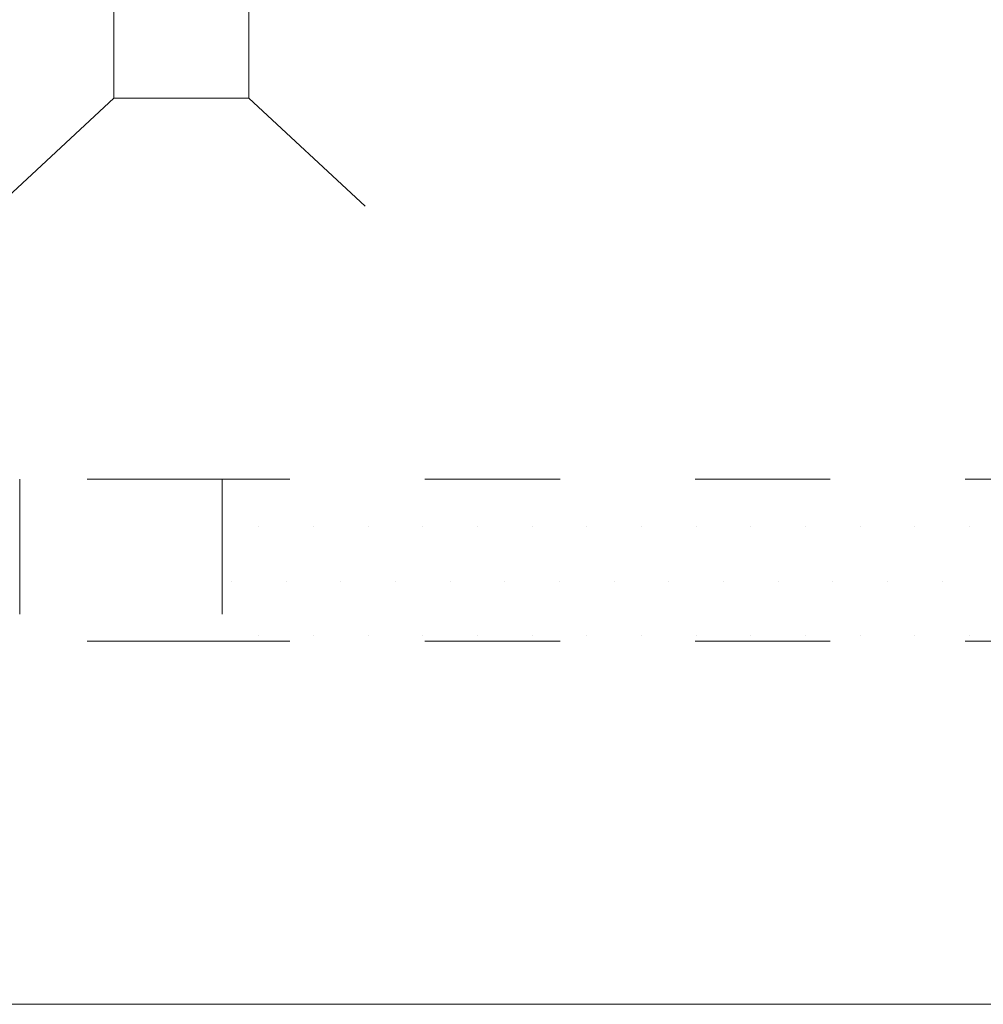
# Model space of a CAD drawing. Header units: millimetres. Extents: x -2274 to 12297, y -16157 to 26321.
# Tile 112 of 256: x -178 to -107, y -3994 to -3921. Entities that reach past the tile are written whole.
import ezdxf

# ---------------------------------------------------------------- set-up
doc = ezdxf.new("R2010")
doc.units = ezdxf.units.MM
doc.linetypes.add('4002', pattern=[2, 1, -1])
doc.layers.add('-SANIT-UMYWALKI', color=7, linetype='Continuous')
doc.layers.add('DO USU', color=7, linetype='Continuous', true_color=0x969696)
doc.layers.add('ISTN. BUD', color=253, linetype='Continuous', true_color=0x828282)
doc.layers.add('meble', color=5, linetype='Continuous', lineweight=9)

msp = doc.modelspace()

# ---------------------------------------------------------------- linework, layer by layer
at = {"layer": '-SANIT-UMYWALKI', "color": 253, "lineweight": 13}
msp.add_line((-81.594, -3993.873), (-231.594, -3993.873), dxfattribs=at)
at = {"layer": 'DO USU', "color": 253, "linetype": '4002', "lineweight": 13, "ltscale": 10}
for p, q in [((-163, -3955), (-178, -3955)), ((-178, -3955), (-178, -3967)), ((-38, -3955), (-163, -3955)), ((-163, -3955), (-163, -3967)), ((-163, -3967), (-178, -3967)), ((-38, -3967), (-163, -3967))]:
    msp.add_line(p, q, dxfattribs=at)
at = {"layer": 'ISTN. BUD', "color": 253, "linetype": 'Continuous', "lineweight": 13}
for p, q in [((-160.304, -3958.502), (-160.304, -3958.502)), ((-156.255, -3958.502), (-156.255, -3958.502)), ((-152.207, -3958.502), (-152.207, -3958.502)), ((-148.159, -3958.502), (-148.159, -3958.502)), ((-144.111, -3958.502), (-144.111, -3958.502)), ((-140.063, -3958.502), (-140.063, -3958.502)), ((-136.015, -3958.502), (-136.015, -3958.502)), ((-131.967, -3958.502), (-131.967, -3958.502)), ((-127.919, -3958.502), (-127.919, -3958.502)), ((-123.87, -3958.502), (-123.87, -3958.502)), ((-119.822, -3958.502), (-119.822, -3958.502)), ((-115.774, -3958.502), (-115.774, -3958.502)), ((-111.726, -3958.502), (-111.726, -3958.502)), ((-107.678, -3958.502), (-107.678, -3958.502)), ((-162.328, -3962.55), (-162.328, -3962.55)), ((-158.279, -3962.55), (-158.279, -3962.55)), ((-154.231, -3962.55), (-154.231, -3962.55)), ((-150.183, -3962.55), (-150.183, -3962.55)), ((-146.135, -3962.55), (-146.135, -3962.55)), ((-142.087, -3962.55), (-142.087, -3962.55)), ((-138.039, -3962.55), (-138.039, -3962.55)), ((-133.991, -3962.55), (-133.991, -3962.55)), ((-129.943, -3962.55), (-129.943, -3962.55)), ((-125.894, -3962.55), (-125.894, -3962.55)), ((-121.846, -3962.55), (-121.846, -3962.55)), ((-117.798, -3962.55), (-117.798, -3962.55)), ((-113.75, -3962.55), (-113.75, -3962.55)), ((-109.702, -3962.55), (-109.702, -3962.55)), ((-160.304, -3966.598), (-160.304, -3966.598)), ((-156.255, -3966.598), (-156.255, -3966.598)), ((-152.207, -3966.598), (-152.207, -3966.598)), ((-148.159, -3966.598), (-148.159, -3966.598)), ((-144.111, -3966.598), (-144.111, -3966.598)), ((-140.063, -3966.598), (-140.063, -3966.598)), ((-136.015, -3966.598), (-136.015, -3966.598)), ((-131.967, -3966.598), (-131.967, -3966.598)), ((-127.919, -3966.598), (-127.919, -3966.598)), ((-123.87, -3966.598), (-123.87, -3966.598)), ((-119.822, -3966.598), (-119.822, -3966.598)), ((-115.774, -3966.598), (-115.774, -3966.598)), ((-111.726, -3966.598), (-111.726, -3966.598)), ((-107.678, -3966.598), (-107.678, -3966.598))]:
    msp.add_line(p, q, dxfattribs=at)
at = {"layer": 'meble', "color": 253, "lineweight": 13}
for p, q in [((-171.035, -3926.812), (-171.035, -3916.812)), ((-161.035, -3916.812), (-161.035, -3926.812)), ((-179.644, -3934.801), (-171.035, -3926.812)), ((-161.035, -3926.812), (-171.035, -3926.812)), ((-152.426, -3934.801), (-161.035, -3926.812))]:
    msp.add_line(p, q, dxfattribs=at)

doc.saveas('drawing.dxf')
